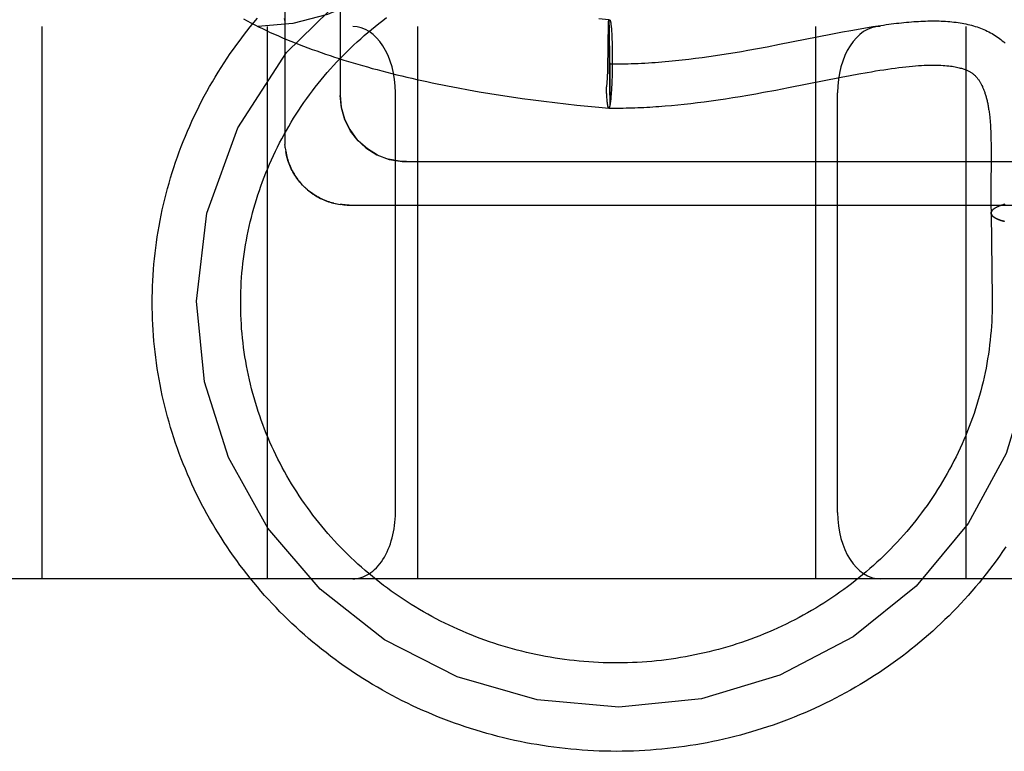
# Model space of a CAD drawing. Header units: inches. Extents: x 0 to 204, y 0 to 132.
# Tile 63 of 112: x 119.952 to 120.175, y 47.92 to 48.086. Entities that reach past the tile are written whole.
import ezdxf

# ---------------------------------------------------------------- set-up
doc = ezdxf.new("R2010")
doc.units = ezdxf.units.IN
doc.header["$LTSCALE"] = 11.243375
doc.header["$MEASUREMENT"] = 0
doc.linetypes.add('HIDDEN', pattern=[0.2, 0.1, -0.1])
doc.layers.add('DEFAULT_2', color=8, linetype='HIDDEN')

msp = doc.modelspace()

# ---------------------------------------------------------------- linework, layer by layer
at = {"layer": 'DEFAULT_2', "color": 8, "linetype": 'HIDDEN'}
for p, q in [((120.01192, 48.24794), (120.01192, 48.0586)), ((120.02442, 48.24183), (120.02442, 48.06892)), ((120.08518, 48.08604), (120.08291, 48.08625)), ((120.08515, 48.08555), (120.08518, 48.08604)), ((120.08515, 48.08555), (120.0854, 48.06654)), ((120.0852, 48.08584), (120.0852, 48.08575)), ((120.0852, 48.08575), (120.08521, 48.08564)), ((120.08521, 48.08564), (120.08522, 48.08545)), ((120.08522, 48.08545), (120.08523, 48.08513)), ((118.24192, 48.08452), (120.44692, 48.08452)), ((119.95692, 48.08452), (119.95692, 47.95952)), ((120.00792, 48.08452), (120.00792, 47.95952)), ((120.04192, 48.08452), (120.04192, 47.95952)), ((120.08508, 48.08182), (120.08511, 48.08365)), ((120.08511, 48.08365), (120.08513, 48.08428)), ((120.08523, 48.08513), (120.08524, 48.08465)), ((120.08524, 48.08465), (120.08526, 48.0837)), ((120.08526, 48.0837), (120.0853, 48.08188)), ((120.08574, 48.08433), (120.08576, 48.08409)), ((120.08576, 48.08409), (120.08578, 48.08384)), ((120.08578, 48.08384), (120.0858, 48.08358)), ((120.0858, 48.08358), (120.08582, 48.0833)), ((120.08582, 48.0833), (120.08584, 48.08301)), ((120.13192, 48.08452), (120.13192, 47.95952)), ((120.13541, 48.08276), (120.13802, 48.08326)), ((120.13802, 48.08326), (120.13994, 48.08361)), ((120.13994, 48.08361), (120.14121, 48.08384)), ((120.14121, 48.08384), (120.14246, 48.08406)), ((120.14246, 48.08406), (120.1437, 48.08427)), ((120.1437, 48.08427), (120.14492, 48.08447)), ((120.14492, 48.08447), (120.14613, 48.08466)), ((120.16592, 48.08452), (120.16592, 47.95952)), ((120.0853, 48.08188), (120.08535, 48.07852)), ((120.08584, 48.08301), (120.08585, 48.0827)), ((120.08585, 48.0827), (120.08587, 48.08239)), ((120.08587, 48.08239), (120.08588, 48.08207)), ((120.08588, 48.08207), (120.0859, 48.08156)), ((120.0859, 48.08156), (120.08592, 48.08103)), ((120.08592, 48.08103), (120.08594, 48.08049)), ((120.12382, 48.08047), (120.13541, 48.08276)), ((120.08503, 48.07867), (120.08505, 48.07945)), ((120.08594, 48.08049), (120.08595, 48.07992)), ((120.08595, 48.07992), (120.08596, 48.07935)), ((120.08596, 48.07935), (120.08597, 48.07876)), ((120.08597, 48.07876), (120.08597, 48.07815)), ((120.11374, 48.07863), (120.1152, 48.07888)), ((120.1152, 48.07888), (120.11666, 48.07914)), ((120.11666, 48.07914), (120.11883, 48.07953)), ((120.11883, 48.07953), (120.12098, 48.07993)), ((120.12098, 48.07993), (120.12382, 48.08047)), ((120.08499, 48.07623), (120.08503, 48.07867)), ((120.08535, 48.07852), (120.08539, 48.0741)), ((120.08597, 48.07815), (120.08597, 48.07754)), ((120.08597, 48.07754), (120.08597, 48.07672)), ((120.08597, 48.07672), (120.08597, 48.07589)), ((120.1033, 48.07712), (120.10481, 48.07731)), ((120.10481, 48.07731), (120.10631, 48.0775)), ((120.10631, 48.0775), (120.10781, 48.07771)), ((120.10781, 48.07771), (120.1093, 48.07793)), ((120.1093, 48.07793), (120.11079, 48.07816)), ((120.11079, 48.07816), (120.11227, 48.07839)), ((120.11227, 48.07839), (120.11374, 48.07863)), ((120.08493, 48.07398), (120.08495, 48.07459)), ((120.08495, 48.07459), (120.08497, 48.0752)), ((120.08497, 48.0752), (120.08499, 48.07623)), ((120.08595, 48.07507), (120.08594, 48.07425)), ((120.08597, 48.07589), (120.08595, 48.07507)), ((120.08489, 48.07294), (120.08491, 48.07339)), ((120.08539, 48.0741), (120.08541, 48.07059)), ((120.08589, 48.07246), (120.08587, 48.07189)), ((120.08591, 48.07304), (120.08589, 48.07246)), ((120.08592, 48.07364), (120.08591, 48.07304)), ((120.08594, 48.07425), (120.08592, 48.07364)), ((120.12584, 48.07068), (120.13775, 48.07303)), ((120.13775, 48.07303), (120.13975, 48.07341)), ((120.13975, 48.07341), (120.14172, 48.07377)), ((120.05109, 48.0706), (120.05347, 48.07016)), ((120.05347, 48.07016), (120.05587, 48.06974)), ((120.08467, 48.07008), (120.08465, 48.07058)), ((120.08466, 48.07041), (120.08465, 48.07058)), ((120.08468, 48.06976), (120.08467, 48.07008)), ((120.08541, 48.07059), (120.08542, 48.06865)), ((120.08577, 48.06994), (120.08575, 48.06962)), ((120.08579, 48.07028), (120.08577, 48.06994)), ((120.08582, 48.07079), (120.08579, 48.07028)), ((120.08584, 48.07133), (120.08582, 48.07079)), ((120.08587, 48.07189), (120.08584, 48.07133)), ((120.12021, 48.06961), (120.12298, 48.07013)), ((120.12298, 48.07013), (120.12584, 48.07068)), ((120.03692, 47.97452), (120.03692, 48.06952)), ((120.05587, 48.06974), (120.05828, 48.06933)), ((120.05828, 48.06933), (120.06071, 48.06895)), ((120.06071, 48.06895), (120.06314, 48.06858)), ((120.06314, 48.06858), (120.06559, 48.06823)), ((120.06559, 48.06823), (120.06805, 48.0679)), ((120.06805, 48.0679), (120.07052, 48.06758)), ((120.0847, 48.06945), (120.08468, 48.06976)), ((120.08472, 48.06916), (120.0847, 48.06945)), ((120.08473, 48.06887), (120.08472, 48.06916)), ((120.08475, 48.06859), (120.08473, 48.06887)), ((120.08477, 48.06833), (120.08475, 48.06859)), ((120.08479, 48.06808), (120.08477, 48.06833)), ((120.08481, 48.06782), (120.08479, 48.06808)), ((120.08482, 48.06772), (120.0848, 48.06796)), ((120.08542, 48.06865), (120.08541, 48.06762)), ((120.08541, 48.06762), (120.08541, 48.0671)), ((120.08566, 48.06845), (120.08563, 48.06818)), ((120.08568, 48.06872), (120.08566, 48.06845)), ((120.0857, 48.06901), (120.08568, 48.06872)), ((120.08572, 48.06931), (120.0857, 48.06901)), ((120.08575, 48.06962), (120.08572, 48.06931)), ((120.10677, 48.06748), (120.10834, 48.06769)), ((120.10834, 48.06769), (120.10994, 48.06791)), ((120.10994, 48.06791), (120.11157, 48.06816)), ((120.11157, 48.06816), (120.11324, 48.06842)), ((120.11324, 48.06842), (120.11493, 48.06869)), ((120.11493, 48.06869), (120.11666, 48.06898)), ((120.11666, 48.06898), (120.11842, 48.06929)), ((120.11842, 48.06929), (120.12021, 48.06961)), ((120.13692, 47.97452), (120.13692, 48.06952)), ((120.07052, 48.06758), (120.07299, 48.06728)), ((120.07299, 48.06728), (120.07547, 48.067)), ((120.07547, 48.067), (120.07795, 48.06673)), ((120.07795, 48.06673), (120.08044, 48.06649)), ((120.08044, 48.06649), (120.08293, 48.06626)), ((120.08293, 48.06626), (120.08518, 48.06606)), ((120.08485, 48.06738), (120.08484, 48.06749)), ((120.08486, 48.06728), (120.08485, 48.0674)), ((120.08488, 48.06719), (120.08487, 48.0673)), ((120.08489, 48.06709), (120.08488, 48.06721)), ((120.0849, 48.067), (120.08489, 48.06711)), ((120.08491, 48.06692), (120.0849, 48.06703)), ((120.08494, 48.06678), (120.08492, 48.06686)), ((120.08495, 48.06669), (120.08494, 48.06678)), ((120.08496, 48.06662), (120.08495, 48.06671)), ((120.08497, 48.06655), (120.08496, 48.06664)), ((120.08499, 48.06649), (120.08497, 48.06657)), ((120.085, 48.06643), (120.08499, 48.06651)), ((120.08501, 48.06637), (120.085, 48.06645)), ((120.08503, 48.06632), (120.08501, 48.0664)), ((120.08504, 48.06628), (120.08503, 48.06635)), ((120.08541, 48.06675), (120.0854, 48.06654)), ((120.08541, 48.0671), (120.08541, 48.06675)), ((120.09934, 48.06665), (120.10078, 48.06679)), ((120.10078, 48.06679), (120.10224, 48.06694)), ((120.10224, 48.06694), (120.10373, 48.0671)), ((120.10373, 48.0671), (120.10524, 48.06728)), ((120.10524, 48.06728), (120.10677, 48.06748)), ((120.17162, 48.05971), (120.17164, 48.05886)), ((120.17164, 48.05886), (120.17166, 48.05798)), ((120.012, 48.05704), (120.01206, 48.0566)), ((120.01205, 48.05665), (120.01212, 48.0562)), ((120.17166, 48.05798), (120.17167, 48.05706)), ((120.17167, 48.05706), (120.17167, 48.05611)), ((120.17167, 48.05464), (120.17165, 48.052)), ((120.17167, 48.05611), (120.17167, 48.05464)), ((120.03942, 48.05392), (120.25942, 48.05392)), ((120.01616, 48.04835), (120.01585, 48.04867)), ((120.01645, 48.04808), (120.01613, 48.04839)), ((120.01673, 48.04781), (120.01641, 48.04811)), ((120.01703, 48.04755), (120.01669, 48.04785)), ((120.17162, 48.0491), (120.17161, 48.0472)), ((120.17161, 48.0472), (120.17161, 48.04584)), ((120.17161, 48.04584), (120.17162, 48.0444)), ((120.02331, 48.04444), (120.02371, 48.04436)), ((120.02485, 48.04419), (120.02442, 48.04424)), ((120.1734, 48.04382), (120.17268, 48.04348)), ((120.17354, 48.04387), (120.1734, 48.04382)), ((120.17367, 48.04392), (120.17352, 48.04386)), ((120.17379, 48.04397), (120.17364, 48.04391)), ((120.17393, 48.04401), (120.17377, 48.04396)), ((120.17406, 48.04406), (120.1739, 48.044)), ((120.1742, 48.0441), (120.17403, 48.04405)), ((120.17434, 48.04414), (120.17417, 48.04409)), ((120.17459, 48.04422), (120.17445, 48.04417)), ((120.17478, 48.04427), (120.17459, 48.04422)), ((120.17167, 48.04228), (120.17191, 48.02301)), ((120.17191, 48.02301), (120.17192, 48.02202)), ((120.55692, 47.95952), (118.24192, 47.95952))]:
    msp.add_line(p, q, dxfattribs=at)
for points in [[(120.07646, 48.20952), (120.07606, 48.19543), (120.07487, 48.1814), (120.07287, 48.16763), (120.07003, 48.15423), (120.06621, 48.14109), (120.06153, 48.12897), (120.05614, 48.11828), (120.05011, 48.10908), (120.04361, 48.10147), (120.03663, 48.0953), (120.02926, 48.09055), (120.02158, 48.08718), (120.0137, 48.08518), (120.00581, 48.08452)], [(119.99192, 48.02234), (119.99428, 48.0423), (120.00124, 48.06157), (120.01226, 48.07862), (120.02713, 48.09315), (120.04498, 48.10415), (120.06458, 48.11098), (120.08576, 48.11354)], [(119.98192, 48.02202), (119.98193, 48.02327), (119.98195, 48.02451), (119.98199, 48.02575), (119.98204, 48.02699), (119.98212, 48.02824), (119.9822, 48.02948), (119.9823, 48.03072), (119.98242, 48.03195), (119.98256, 48.03319), (119.9827, 48.03443), (119.98287, 48.03566), (119.98305, 48.03689), (119.98325, 48.03812), (119.98346, 48.03935), (119.98369, 48.04057), (119.98393, 48.04179), (119.98419, 48.04301), (119.98446, 48.04423), (119.98475, 48.04544), (119.98505, 48.04665), (119.98537, 48.04785), (119.98571, 48.04905), (119.98606, 48.05025), (119.98642, 48.05144), (119.9868, 48.05263), (119.9872, 48.05381), (119.98761, 48.05499), (119.98803, 48.05617), (119.98847, 48.05734), (119.98893, 48.0585), (119.9894, 48.05966), (119.98988, 48.06081), (119.99038, 48.06196), (119.9909, 48.0631), (119.99142, 48.06423), (119.99197, 48.06536), (119.99252, 48.06649), (119.99309, 48.0676), (119.99368, 48.06871), (119.99428, 48.06981), (119.99489, 48.07091), (119.99552, 48.07199), (119.99616, 48.07307), (119.99681, 48.07415), (119.99748, 48.07521), (119.99816, 48.07627), (119.99886, 48.07732), (119.99956, 48.07836), (120.00028, 48.07939), (120.00102, 48.08041), (120.00177, 48.08143), (120.00253, 48.08243), (120.0033, 48.08343), (120.00408, 48.08442), (120.00488, 48.08539), (120.00569, 48.08636)], [(120.00192, 48.02202), (120.00192, 48.02244), (120.00193, 48.0235), (120.00196, 48.02456), (120.002, 48.02561), (120.00206, 48.02667), (120.00213, 48.02773), (120.00221, 48.02878), (120.00231, 48.02984), (120.00242, 48.03089), (120.00255, 48.03194), (120.00269, 48.03299), (120.00285, 48.03404), (120.00302, 48.03509), (120.0032, 48.03613), (120.0034, 48.03717), (120.00361, 48.03821), (120.00384, 48.03924), (120.00408, 48.04028), (120.00433, 48.04131), (120.0046, 48.04233), (120.00488, 48.04336), (120.00518, 48.04438), (120.00549, 48.04539), (120.00581, 48.0464), (120.00615, 48.04741), (120.0065, 48.04841), (120.00686, 48.04941), (120.00724, 48.05041), (120.00763, 48.05139), (120.00803, 48.05238), (120.00845, 48.05336), (120.00888, 48.05433), (120.00932, 48.0553), (120.00978, 48.05626), (120.01025, 48.05722), (120.01073, 48.05817), (120.01123, 48.05911), (120.01173, 48.06005), (120.01225, 48.06098), (120.01279, 48.06191), (120.01333, 48.06283), (120.01389, 48.06374), (120.01446, 48.06464), (120.01504, 48.06554), (120.01563, 48.06643), (120.01624, 48.06731), (120.01686, 48.06818), (120.01749, 48.06905), (120.01813, 48.06991), (120.01878, 48.07076), (120.01945, 48.0716), (120.02012, 48.07244), (120.02081, 48.07326), (120.0215, 48.07408), (120.02221, 48.07489), (120.02293, 48.07569), (120.02366, 48.07648), (120.0244, 48.07726), (120.02515, 48.07803), (120.02591, 48.07879), (120.02668, 48.07954), (120.02746, 48.08028), (120.02825, 48.08102), (120.02906, 48.08174), (120.02987, 48.08245), (120.03069, 48.08316), (120.03151, 48.08385), (120.03235, 48.08453), (120.0332, 48.0852), (120.03406, 48.08586), (120.03492, 48.08651)], [(120.00255, 48.08622), (120.00338, 48.08576), (120.00423, 48.08532), (120.00509, 48.08488), (120.00595, 48.08445), (120.00683, 48.08402), (120.00772, 48.0836), (120.00862, 48.08318), (120.00953, 48.08277), (120.01044, 48.08236), (120.01137, 48.08196), (120.01231, 48.08157), (120.01325, 48.08118), (120.01421, 48.0808), (120.01517, 48.08042), (120.01614, 48.08005), (120.01712, 48.07968), (120.01811, 48.07931), (120.01911, 48.07896), (120.02011, 48.0786), (120.02112, 48.07825), (120.02215, 48.07791), (120.02317, 48.07757), (120.02421, 48.07724), (120.02525, 48.07691), (120.02631, 48.07659), (120.02737, 48.07627), (120.02843, 48.07595), (120.02951, 48.07564), (120.03059, 48.07534), (120.03167, 48.07503), (120.03277, 48.07474), (120.03387, 48.07445), (120.03498, 48.07416), (120.03609, 48.07387), (120.03721, 48.0736), (120.03834, 48.07332), (120.03947, 48.07305), (120.04061, 48.07279), (120.04175, 48.07253), (120.0429, 48.07227), (120.04406, 48.07202), (120.04522, 48.07177), (120.04638, 48.07153), (120.04755, 48.07129), (120.04873, 48.07105), (120.05109, 48.0706)], [(120.01178, 48.08634), (120.01183, 48.08597), (120.01187, 48.0856), (120.0119, 48.08523), (120.01192, 48.08485), (120.01192, 48.0846)], [(120.08513, 48.08428), (120.08515, 48.08534), (120.08515, 48.08555)], [(120.08515, 48.08555), (120.08517, 48.08562), (120.08518, 48.08567), (120.0852, 48.08573), (120.08521, 48.08578), (120.08522, 48.08582), (120.08524, 48.08586), (120.08525, 48.0859), (120.08527, 48.08593), (120.08528, 48.08596), (120.0853, 48.08599), (120.08531, 48.08601), (120.08532, 48.08602), (120.08534, 48.08603), (120.08535, 48.08604), (120.08537, 48.08604), (120.08537, 48.08604)], [(120.08518, 48.08604), (120.08518, 48.08604), (120.08518, 48.08604), (120.08518, 48.08603), (120.08519, 48.08601), (120.08519, 48.08599), (120.08519, 48.08597), (120.08519, 48.08595), (120.08519, 48.08591), (120.0852, 48.08588), (120.0852, 48.08584)], [(120.08537, 48.08604), (120.08538, 48.08604), (120.0854, 48.08604), (120.08541, 48.08603), (120.08542, 48.08601), (120.08544, 48.086), (120.08545, 48.08597), (120.08547, 48.08595), (120.08548, 48.08592), (120.08549, 48.08588), (120.08551, 48.08584), (120.08552, 48.0858), (120.08553, 48.08575), (120.08555, 48.0857), (120.08556, 48.08564), (120.08557, 48.08558), (120.08559, 48.08552), (120.0856, 48.08545), (120.08561, 48.08538), (120.08562, 48.0853), (120.08564, 48.08522), (120.08565, 48.08514), (120.08566, 48.08505), (120.08567, 48.08496), (120.08568, 48.08486), (120.0857, 48.08476), (120.08571, 48.08466), (120.08572, 48.08456), (120.08573, 48.08444), (120.08574, 48.08433)], [(120.14613, 48.08466), (120.14733, 48.08483), (120.14792, 48.08492), (120.14851, 48.085), (120.14909, 48.08508), (120.14967, 48.08515), (120.15025, 48.08522), (120.15082, 48.08528), (120.15139, 48.08535), (120.15195, 48.0854), (120.15251, 48.08546), (120.15307, 48.08551), (120.15362, 48.08556), (120.15417, 48.0856), (120.15471, 48.08564), (120.15525, 48.08567), (120.15579, 48.0857), (120.15632, 48.08572), (120.15684, 48.08574), (120.15737, 48.08576), (120.15788, 48.08576), (120.1584, 48.08577), (120.15891, 48.08577), (120.15941, 48.08576), (120.15991, 48.08575), (120.1604, 48.08574), (120.16089, 48.08571), (120.16138, 48.08569), (120.16186, 48.08565), (120.16234, 48.08561), (120.16281, 48.08557), (120.16327, 48.08552), (120.16374, 48.08546), (120.16419, 48.0854), (120.16464, 48.08533), (120.16509, 48.08525), (120.16553, 48.08517), (120.16597, 48.08508), (120.1664, 48.08499), (120.16682, 48.08488), (120.16724, 48.08478), (120.16766, 48.08466), (120.16807, 48.08454), (120.16848, 48.08441), (120.16887, 48.08427), (120.16927, 48.08412), (120.16966, 48.08397), (120.17004, 48.08381), (120.17042, 48.08364), (120.17079, 48.08347), (120.17116, 48.08329), (120.17152, 48.0831), (120.17187, 48.0829), (120.17222, 48.08269), (120.17257, 48.08247), (120.17291, 48.08225), (120.17324, 48.08202), (120.17356, 48.08178), (120.17389, 48.08153), (120.1742, 48.08127), (120.17451, 48.08101), (120.17481, 48.08073)], [(120.0119, 48.08522), (120.01192, 48.08485), (120.01192, 48.0846)], [(120.08505, 48.07945), (120.08506, 48.0804), (120.08507, 48.08113)], [(120.08507, 48.08113), (120.08508, 48.08148), (120.08508, 48.08165), (120.08508, 48.08182)], [(120.08528, 48.07604), (120.08599, 48.07604), (120.08671, 48.07604), (120.08742, 48.07604), (120.08814, 48.07605), (120.08885, 48.07607), (120.08956, 48.07608), (120.09028, 48.0761), (120.09105, 48.07613), (120.09182, 48.07616), (120.09259, 48.0762), (120.09337, 48.07624), (120.09414, 48.07628), (120.0949, 48.07633), (120.09567, 48.07639), (120.09644, 48.07644), (120.09721, 48.0765), (120.09797, 48.07657), (120.09874, 48.07664), (120.0995, 48.07671), (120.10026, 48.07678), (120.10102, 48.07686), (120.10178, 48.07695), (120.1033, 48.07712)], [(120.14172, 48.07377), (120.14366, 48.07412), (120.14461, 48.07428), (120.14555, 48.07444), (120.14647, 48.07459), (120.14738, 48.07473), (120.14827, 48.07487), (120.14914, 48.07499), (120.14999, 48.07511), (120.15082, 48.07521), (120.15163, 48.07531), (120.15241, 48.0754), (120.15316, 48.07548), (120.15389, 48.07554), (120.15459, 48.0756), (120.15527, 48.07565), (120.15592, 48.07569), (120.15655, 48.07572), (120.15715, 48.07575), (120.15773, 48.07576), (120.15829, 48.07577), (120.15883, 48.07577), (120.15935, 48.07576), (120.15985, 48.07575), (120.16033, 48.07573), (120.16079, 48.0757), (120.16123, 48.07567), (120.16166, 48.07563), (120.16207, 48.07559), (120.16246, 48.07554), (120.16284, 48.07549), (120.16319, 48.07543), (120.16353, 48.07537), (120.16385, 48.07531), (120.16415, 48.07524), (120.16443, 48.07518), (120.16469, 48.07511), (120.16494, 48.07504), (120.16517, 48.07497), (120.16538, 48.0749), (120.16559, 48.07482), (120.16578, 48.07475), (120.16596, 48.07468), (120.16614, 48.07461), (120.1663, 48.07453), (120.16646, 48.07446), (120.16661, 48.07438), (120.16675, 48.07431), (120.16689, 48.07423), (120.16702, 48.07415), (120.16715, 48.07407), (120.16727, 48.07399), (120.16739, 48.07391), (120.1675, 48.07383), (120.16761, 48.07374), (120.16772, 48.07366), (120.16782, 48.07357), (120.16793, 48.07348), (120.16803, 48.07338), (120.16813, 48.07329), (120.16822, 48.07319), (120.16832, 48.07309), (120.16841, 48.07298), (120.1685, 48.07287), (120.16859, 48.07276), (120.16868, 48.07265), (120.16877, 48.07253), (120.16886, 48.07241), (120.16895, 48.07228), (120.16903, 48.07215), (120.16912, 48.07201), (120.1692, 48.07187), (120.16928, 48.07173), (120.16937, 48.07158), (120.16945, 48.07143), (120.16952, 48.07128), (120.1696, 48.07112), (120.16968, 48.07096), (120.16975, 48.0708), (120.16982, 48.07064), (120.16989, 48.07047), (120.16996, 48.0703), (120.17003, 48.07013), (120.17009, 48.06995), (120.17016, 48.06977), (120.17022, 48.06959), (120.17028, 48.0694), (120.17034, 48.06921), (120.1704, 48.06901), (120.17046, 48.06882), (120.17052, 48.06861), (120.17058, 48.06841), (120.17063, 48.0682), (120.17068, 48.06798), (120.17074, 48.06776), (120.17079, 48.06753), (120.17084, 48.06731), (120.17089, 48.06707), (120.17094, 48.06683), (120.17098, 48.06659), (120.17103, 48.06634), (120.17107, 48.06609), (120.17111, 48.06583), (120.17115, 48.06557), (120.17119, 48.0653), (120.17123, 48.06502), (120.17127, 48.06474), (120.1713, 48.06445), (120.17134, 48.06416), (120.17137, 48.06387), (120.1714, 48.06358), (120.17142, 48.06329), (120.17145, 48.063), (120.17147, 48.06269), (120.1715, 48.06237), (120.17152, 48.06203), (120.17154, 48.06167), (120.17156, 48.0613), (120.17158, 48.06091), (120.17159, 48.06052), (120.17161, 48.06012), (120.17162, 48.05971)], [(120.08465, 48.07058), (120.08467, 48.0707), (120.08469, 48.07082), (120.08472, 48.07094), (120.08473, 48.07107), (120.08475, 48.0712), (120.08477, 48.07134), (120.08479, 48.07149), (120.0848, 48.07164), (120.08482, 48.07179), (120.08483, 48.07195), (120.08484, 48.07211), (120.08485, 48.07227), (120.08486, 48.07243), (120.08487, 48.0726), (120.08489, 48.07294)], [(120.08491, 48.07339), (120.08492, 48.07358), (120.08493, 48.07398)], [(120.02442, 48.06892), (120.02466, 48.06626), (120.02538, 48.06363), (120.02657, 48.06118), (120.0282, 48.05896), (120.03026, 48.05703), (120.03271, 48.0555), (120.03548, 48.05444), (120.03846, 48.05395), (120.03942, 48.05392)], [(120.03287, 48.05542), (120.03057, 48.05681), (120.02851, 48.05862), (120.02678, 48.06083), (120.02549, 48.06336), (120.02469, 48.0661), (120.02442, 48.06892)], [(120.08484, 48.06751), (120.08483, 48.06761), (120.08482, 48.06772)], [(120.08563, 48.06818), (120.08561, 48.06793), (120.08559, 48.06782), (120.08558, 48.0677), (120.08557, 48.06759), (120.08555, 48.06748), (120.08554, 48.06737), (120.08553, 48.06727), (120.08551, 48.06718), (120.0855, 48.06708), (120.08549, 48.06699), (120.08547, 48.06691), (120.08546, 48.06682), (120.08544, 48.06675), (120.08543, 48.06667), (120.08542, 48.0666), (120.0854, 48.06654)], [(120.08494, 48.06676), (120.08492, 48.06684), (120.08491, 48.06694)], [(120.08518, 48.06605), (120.08518, 48.06605), (120.08516, 48.06605), (120.08515, 48.06606), (120.08513, 48.06607), (120.08512, 48.06609), (120.08511, 48.06611), (120.08509, 48.06614), (120.08508, 48.06617), (120.08507, 48.0662), (120.08505, 48.06624), (120.08504, 48.06628)], [(120.08518, 48.06606), (120.08518, 48.06606), (120.08516, 48.06607), (120.08515, 48.06608), (120.08514, 48.06609), (120.08512, 48.06611), (120.08511, 48.06613), (120.08509, 48.06616), (120.08508, 48.06619)], [(120.08518, 48.06605), (120.0858, 48.06604), (120.08645, 48.06604), (120.08711, 48.06604), (120.08776, 48.06605), (120.08842, 48.06606), (120.08908, 48.06607), (120.08974, 48.06608), (120.0904, 48.0661), (120.09107, 48.06612), (120.09174, 48.06615), (120.09241, 48.06618), (120.09309, 48.06621), (120.09376, 48.06625), (120.09445, 48.06628), (120.09513, 48.06633), (120.09582, 48.06637), (120.09652, 48.06642), (120.09722, 48.06647), (120.09792, 48.06653), (120.09934, 48.06665)], [(120.0854, 48.06654), (120.08539, 48.06647), (120.08537, 48.06642), (120.08536, 48.06636), (120.08535, 48.06631), (120.08533, 48.06627), (120.08532, 48.06623), (120.0853, 48.06619), (120.08529, 48.06616), (120.08528, 48.06613), (120.08526, 48.06611), (120.08525, 48.06609), (120.08523, 48.06607), (120.08522, 48.06606), (120.0852, 48.06605), (120.08519, 48.06605), (120.08518, 48.06605)], [(120.0854, 48.06654), (120.08539, 48.06648), (120.08537, 48.06642), (120.08536, 48.06637), (120.08535, 48.06632), (120.08533, 48.06628), (120.08532, 48.06624), (120.0853, 48.0662), (120.08529, 48.06617), (120.08528, 48.06614), (120.08526, 48.06612), (120.08525, 48.0661), (120.08523, 48.06608), (120.08522, 48.06607), (120.08521, 48.06606), (120.08519, 48.06606)], [(120.01192, 48.0586), (120.01192, 48.05821), (120.01194, 48.05782)], [(120.01201, 48.05701), (120.01197, 48.05742), (120.01194, 48.05783)], [(120.01211, 48.05626), (120.01218, 48.05588), (120.01226, 48.05549), (120.01235, 48.05511), (120.01245, 48.05473), (120.01256, 48.05435), (120.01268, 48.05398), (120.01281, 48.05361), (120.01295, 48.05324), (120.0131, 48.05288), (120.01326, 48.05252), (120.01343, 48.05217), (120.0136, 48.05182), (120.01379, 48.05147), (120.01399, 48.05113), (120.0142, 48.0508), (120.01441, 48.05047), (120.01464, 48.05015), (120.01487, 48.04983), (120.01512, 48.04952), (120.01537, 48.04922), (120.01562, 48.04892)], [(120.01589, 48.04863), (120.01558, 48.04897), (120.01532, 48.04927), (120.01507, 48.04958), (120.01483, 48.04988), (120.0146, 48.0502), (120.01437, 48.05054), (120.01414, 48.05089), (120.01393, 48.05123), (120.01373, 48.05158), (120.01355, 48.05193), (120.01337, 48.05229), (120.01319, 48.05266), (120.01302, 48.05305), (120.01288, 48.05342), (120.01274, 48.0538), (120.01261, 48.05419), (120.01248, 48.05459), (120.01238, 48.05499), (120.01228, 48.05538), (120.01219, 48.05579), (120.01212, 48.0562)], [(120.03942, 48.05392), (120.03786, 48.054), (120.03532, 48.05449)], [(120.17165, 48.052), (120.17164, 48.05087), (120.17162, 48.0491)], [(120.02298, 48.04452), (120.02262, 48.04461), (120.02227, 48.04471), (120.02192, 48.04482), (120.02157, 48.04494), (120.02122, 48.04507), (120.02087, 48.04521), (120.02052, 48.04536), (120.02018, 48.04551), (120.01984, 48.04568), (120.01951, 48.04586), (120.01918, 48.04604), (120.01886, 48.04623), (120.01853, 48.04644), (120.01821, 48.04665), (120.0179, 48.04687), (120.01759, 48.04711), (120.01728, 48.04735), (120.01698, 48.04759)], [(120.01703, 48.04755), (120.01734, 48.0473), (120.01764, 48.04706), (120.01796, 48.04683), (120.01828, 48.0466), (120.01861, 48.04639), (120.01895, 48.04618), (120.01929, 48.04598), (120.01963, 48.04579), (120.01998, 48.04561), (120.02033, 48.04544), (120.02069, 48.04528), (120.02105, 48.04513), (120.02142, 48.04499), (120.02179, 48.04486), (120.02217, 48.04474), (120.02254, 48.04463), (120.02292, 48.04453), (120.02335, 48.04443)], [(120.02369, 48.04436), (120.02408, 48.04429), (120.02446, 48.04424)], [(120.02642, 48.0441), (120.02624, 48.04411), (120.02588, 48.04411), (120.02552, 48.04413), (120.02515, 48.04416), (120.02478, 48.0442)], [(120.02485, 48.04419), (120.02524, 48.04415), (120.02564, 48.04413), (120.02603, 48.04411), (120.02642, 48.0441)], [(120.02642, 48.0441), (120.25078, 48.0441)], [(120.17162, 48.0444), (120.17163, 48.04364), (120.17165, 48.04286), (120.17166, 48.04227)], [(120.17166, 48.04227), (120.17166, 48.0423), (120.17166, 48.04235), (120.17167, 48.04241), (120.17168, 48.04246), (120.1717, 48.04252), (120.17172, 48.04257), (120.17174, 48.04263), (120.17177, 48.04268), (120.1718, 48.04274), (120.17184, 48.04279), (120.17188, 48.04285), (120.17192, 48.0429), (120.17197, 48.04295), (120.17203, 48.04301), (120.17208, 48.04306), (120.17214, 48.04311)], [(120.17268, 48.04348), (120.17259, 48.04343), (120.17251, 48.04338), (120.17243, 48.04332), (120.17235, 48.04327), (120.17228, 48.04322), (120.17221, 48.04317), (120.17214, 48.04311), (120.17208, 48.04306), (120.17203, 48.04301), (120.17197, 48.04295), (120.17192, 48.0429), (120.17188, 48.04284), (120.17184, 48.04279), (120.1718, 48.04273), (120.17177, 48.04268), (120.17174, 48.04262), (120.17172, 48.04257), (120.1717, 48.04251), (120.17169, 48.04246), (120.17168, 48.0424), (120.17167, 48.04235), (120.17167, 48.04229)], [(120.17298, 48.04363), (120.17287, 48.04358), (120.17278, 48.04353), (120.17268, 48.04348)], [(120.17342, 48.04383), (120.17331, 48.04378), (120.17319, 48.04373), (120.17308, 48.04368)], [(120.17463, 48.04423), (120.17448, 48.04419), (120.17431, 48.04413)], [(120.17474, 48.04039), (120.17452, 48.04044), (120.17438, 48.04048), (120.17424, 48.04052), (120.17411, 48.04056), (120.17397, 48.0406), (120.17384, 48.04064), (120.17372, 48.04068), (120.17359, 48.04072), (120.17347, 48.04077), (120.17336, 48.04081), (120.17324, 48.04086), (120.17314, 48.0409), (120.17303, 48.04095), (120.17293, 48.04099), (120.17283, 48.04104), (120.17274, 48.04109), (120.17264, 48.04114), (120.17256, 48.04119), (120.17247, 48.04124), (120.17239, 48.04128), (120.17232, 48.04134), (120.17225, 48.04139), (120.17218, 48.04144), (120.17212, 48.04149), (120.17206, 48.04154), (120.172, 48.04159), (120.17195, 48.04165), (120.1719, 48.0417), (120.17186, 48.04175), (120.17182, 48.04181), (120.17179, 48.04186), (120.17176, 48.04191), (120.17173, 48.04197), (120.17171, 48.04202), (120.17169, 48.04208), (120.17168, 48.04213), (120.17167, 48.04219), (120.17166, 48.04224)], [(120.17167, 48.04228), (120.17167, 48.04223), (120.17168, 48.04218), (120.17169, 48.04212), (120.1717, 48.04207), (120.17172, 48.04201), (120.17174, 48.04196), (120.17177, 48.04191), (120.1718, 48.04185), (120.17184, 48.0418), (120.17188, 48.04174), (120.17192, 48.04169), (120.17197, 48.04164), (120.17203, 48.04158), (120.17208, 48.04153), (120.17214, 48.04148), (120.17221, 48.04143), (120.17228, 48.04138), (120.17235, 48.04133), (120.17243, 48.04127), (120.17251, 48.04122), (120.17259, 48.04118), (120.17268, 48.04113), (120.17278, 48.04108), (120.17287, 48.04103), (120.17297, 48.04098), (120.17308, 48.04094), (120.17318, 48.04089), (120.17329, 48.04084), (120.17341, 48.0408), (120.17353, 48.04076), (120.17365, 48.04071), (120.17377, 48.04067), (120.1739, 48.04063), (120.17403, 48.04059), (120.17417, 48.04055), (120.17431, 48.04051), (120.17445, 48.04047), (120.17459, 48.04043)], [(120.18191, 48.02314), (120.18033, 48.00534), (120.17506, 47.98788), (120.1665, 47.97204), (120.15468, 47.95787), (120.14045, 47.94641), (120.12389, 47.93771), (120.10618, 47.9324), (120.08742, 47.9305), (120.06895, 47.93215), (120.05087, 47.93734), (120.03448, 47.9457), (120.01986, 47.95719), (120.00807, 47.97097), (119.99915, 47.987), (119.99376, 48.00409), (119.99192, 48.02234)], [(120.00651, 47.95673), (120.00569, 47.95769), (120.00488, 47.95866), (120.00408, 47.95964), (120.00329, 47.96062), (120.00252, 47.96162), (120.00176, 47.96262), (120.00101, 47.96364), (120.00028, 47.96466), (119.99956, 47.96569), (119.99885, 47.96673), (119.99816, 47.96778), (119.99748, 47.96884), (119.99681, 47.9699), (119.99615, 47.97098), (119.99551, 47.97206), (119.99489, 47.97314), (119.99427, 47.97424), (119.99368, 47.97534), (119.99309, 47.97645), (119.99252, 47.97756), (119.99196, 47.97868), (119.99142, 47.97981), (119.99089, 47.98095), (119.99038, 47.98209), (119.98988, 47.98324), (119.9894, 47.98439), (119.98893, 47.98555), (119.98847, 47.98671), (119.98803, 47.98788), (119.98761, 47.98905), (119.9872, 47.99023), (119.9868, 47.99142), (119.98642, 47.9926), (119.98606, 47.9938), (119.98571, 47.99499), (119.98537, 47.99619), (119.98505, 47.9974), (119.98475, 47.99861), (119.98446, 47.99982), (119.98419, 48.00103), (119.98393, 48.00225), (119.98369, 48.00347), (119.98346, 48.0047), (119.98325, 48.00593), (119.98305, 48.00715), (119.98287, 48.00839), (119.9827, 48.00962), (119.98256, 48.01085), (119.98242, 48.01209), (119.9823, 48.01333), (119.9822, 48.01457), (119.98212, 48.01581), (119.98204, 48.01705), (119.98199, 48.01829), (119.98195, 48.01954), (119.98193, 48.02078), (119.98192, 48.02202)], [(120.01517, 47.97831), (120.01459, 47.97921), (120.01401, 47.98011), (120.01345, 47.98102), (120.0129, 47.98194), (120.01237, 47.98286), (120.01185, 47.98379), (120.01133, 47.98473), (120.01084, 47.98567), (120.01035, 47.98662), (120.00988, 47.98758), (120.00942, 47.98854), (120.00897, 47.9895), (120.00854, 47.99048), (120.00812, 47.99145), (120.00771, 47.99244), (120.00732, 47.99342), (120.00694, 47.99442), (120.00657, 47.99542), (120.00622, 47.99642), (120.00588, 47.99742), (120.00555, 47.99844), (120.00524, 47.99945), (120.00494, 48.00047), (120.00466, 48.00149), (120.00439, 48.00252), (120.00413, 48.00355), (120.00389, 48.00458), (120.00366, 48.00561), (120.00344, 48.00665), (120.00324, 48.00769), (120.00305, 48.00874), (120.00288, 48.00978), (120.00272, 48.01083), (120.00258, 48.01188), (120.00245, 48.01293), (120.00233, 48.01398), (120.00223, 48.01504), (120.00214, 48.01609), (120.00207, 48.01715), (120.00201, 48.01821), (120.00197, 48.01926), (120.00194, 48.02032), (120.00192, 48.02138), (120.00192, 48.02202)], [(120.17192, 48.02202), (120.17191, 48.0209), (120.17189, 48.01984), (120.17185, 48.01878), (120.1718, 48.01772), (120.17173, 48.01667), (120.17166, 48.01561), (120.17156, 48.01456), (120.17145, 48.0135), (120.17133, 48.01245), (120.17119, 48.0114), (120.17104, 48.01035), (120.17088, 48.0093), (120.1707, 48.00826), (120.17051, 48.00722), (120.1703, 48.00618), (120.17008, 48.00514), (120.16984, 48.00411), (120.16959, 48.00308), (120.16933, 48.00205), (120.16905, 48.00103), (120.16876, 48), (120.16845, 47.99899), (120.16814, 47.99798), (120.1678, 47.99697), (120.16746, 47.99596), (120.1671, 47.99496), (120.16673, 47.99397), (120.16634, 47.99298), (120.16594, 47.99199), (120.16553, 47.99101), (120.1651, 47.99004), (120.16466, 47.98907), (120.16421, 47.9881), (120.16375, 47.98714), (120.16327, 47.98619), (120.16278, 47.98524), (120.16227, 47.9843), (120.16176, 47.98337), (120.16123, 47.98244), (120.16069, 47.98152), (120.16013, 47.98061), (120.15957, 47.9797), (120.15899, 47.9788), (120.1584, 47.97791), (120.1578, 47.97703), (120.15718, 47.97615), (120.15656, 47.97528), (120.15592, 47.97442), (120.15527, 47.97357), (120.15461, 47.97272), (120.15394, 47.97188), (120.15326, 47.97105), (120.15257, 47.97024), (120.15186, 47.96942), (120.15115, 47.96862), (120.15042, 47.96783), (120.14968, 47.96705), (120.14894, 47.96627), (120.14818, 47.96551), (120.14741, 47.96475), (120.14663, 47.964), (120.14584, 47.96327), (120.14505, 47.96254), (120.14424, 47.96183), (120.14342, 47.96112), (120.1426, 47.96042), (120.14176, 47.95974), (120.14092, 47.95906), (120.14006, 47.9584), (120.1392, 47.95774), (120.13833, 47.9571), (120.13745, 47.95647), (120.13656, 47.95585), (120.13567, 47.95524), (120.13476, 47.95464), (120.13385, 47.95405), (120.13293, 47.95347), (120.132, 47.95291), (120.13107, 47.95236), (120.13013, 47.95181), (120.12918, 47.95128), (120.12822, 47.95077), (120.12726, 47.95026), (120.12629, 47.94977), (120.12531, 47.94928), (120.12433, 47.94881), (120.12334, 47.94836), (120.12234, 47.94791), (120.12134, 47.94748), (120.12033, 47.94706), (120.11932, 47.94665), (120.1183, 47.94626), (120.11728, 47.94587), (120.11625, 47.9455), (120.11522, 47.94515), (120.11418, 47.9448), (120.11314, 47.94447), (120.11209, 47.94415), (120.11104, 47.94385), (120.10999, 47.94355), (120.10893, 47.94328), (120.10786, 47.94301), (120.1068, 47.94276), (120.10573, 47.94252), (120.10466, 47.94229), (120.10358, 47.94208), (120.10251, 47.94188), (120.10142, 47.94169), (120.10034, 47.94152), (120.09926, 47.94136), (120.09817, 47.94121), (120.09708, 47.94108), (120.09599, 47.94096), (120.0949, 47.94085), (120.0938, 47.94076), (120.09271, 47.94068), (120.09161, 47.94062), (120.09052, 47.94057), (120.08942, 47.94053), (120.08832, 47.94051), (120.08723, 47.94049), (120.08613, 47.9405), (120.08503, 47.94051), (120.08393, 47.94054), (120.08284, 47.94059), (120.08174, 47.94065), (120.08065, 47.94072), (120.07955, 47.9408), (120.07846, 47.9409), (120.07737, 47.94101), (120.07628, 47.94114), (120.07519, 47.94127), (120.0741, 47.94143), (120.07302, 47.94159), (120.07194, 47.94177), (120.07086, 47.94196), (120.06978, 47.94217), (120.06871, 47.94239), (120.06764, 47.94262), (120.06657, 47.94287), (120.06551, 47.94312), (120.06444, 47.9434), (120.06339, 47.94368), (120.06233, 47.94398), (120.06129, 47.94429), (120.06024, 47.94461), (120.0592, 47.94495), (120.05817, 47.9453), (120.05713, 47.94566), (120.05611, 47.94604), (120.05509, 47.94643), (120.05407, 47.94683), (120.05306, 47.94724), (120.05206, 47.94767), (120.05106, 47.94811), (120.05006, 47.94856), (120.04908, 47.94902), (120.0481, 47.9495), (120.04712, 47.94998), (120.04615, 47.95048), (120.04519, 47.95099), (120.04424, 47.95152), (120.04329, 47.95205), (120.04235, 47.9526), (120.04142, 47.95316), (120.0405, 47.95373), (120.03958, 47.95431), (120.03867, 47.9549), (120.03777, 47.95551), (120.03688, 47.95612), (120.03599, 47.95675), (120.03512, 47.95739), (120.03425, 47.95803), (120.03339, 47.95869), (120.03254, 47.95936), (120.0317, 47.96004), (120.03087, 47.96073), (120.03005, 47.96143), (120.02924, 47.96214), (120.02843, 47.96286), (120.02764, 47.9636), (120.02686, 47.96434), (120.02608, 47.96509), (120.02532, 47.96585), (120.02457, 47.96662), (120.02382, 47.9674), (120.02309, 47.96818), (120.02237, 47.96898), (120.02166, 47.96979), (120.02096, 47.9706), (120.02027, 47.97143), (120.01959, 47.97226), (120.01893, 47.9731), (120.01827, 47.97395), (120.01763, 47.9748), (120.017, 47.97567), (120.01638, 47.97654), (120.01577, 47.97742), (120.01517, 47.97831)], [(120.17498, 47.96673), (120.17427, 47.96569), (120.17355, 47.96466), (120.17282, 47.96363), (120.17207, 47.96262), (120.17131, 47.96161), (120.17054, 47.96062), (120.16975, 47.95963), (120.16896, 47.95865), (120.16815, 47.95768), (120.16732, 47.95672), (120.16649, 47.95577), (120.16564, 47.95484), (120.16478, 47.95391), (120.16391, 47.95299), (120.16303, 47.95208), (120.16214, 47.95118), (120.16123, 47.95029), (120.16032, 47.94942), (120.15939, 47.94855), (120.15845, 47.9477), (120.1575, 47.94685), (120.15654, 47.94602), (120.15557, 47.9452), (120.15459, 47.94439), (120.1536, 47.94359), (120.1526, 47.94281), (120.15159, 47.94203), (120.15057, 47.94127), (120.14953, 47.94052), (120.14849, 47.93978), (120.14745, 47.93906), (120.14639, 47.93835), (120.14532, 47.93765), (120.14424, 47.93696), (120.14316, 47.93628), (120.14207, 47.93562), (120.14096, 47.93498), (120.13985, 47.93434), (120.13874, 47.93372), (120.13761, 47.93311), (120.13648, 47.93251), (120.13534, 47.93193), (120.13419, 47.93136), (120.13303, 47.93081), (120.13187, 47.93027), (120.1307, 47.92974), (120.12952, 47.92923), (120.12834, 47.92873), (120.12715, 47.92824), (120.12596, 47.92777), (120.12476, 47.92732), (120.12355, 47.92687), (120.12234, 47.92644), (120.12112, 47.92603), (120.1199, 47.92563), (120.11867, 47.92525), (120.11744, 47.92488), (120.1162, 47.92452), (120.11496, 47.92418), (120.11371, 47.92386), (120.11246, 47.92354), (120.11121, 47.92325), (120.10995, 47.92297), (120.10869, 47.9227), (120.10743, 47.92245), (120.10616, 47.92221), (120.10489, 47.92199), (120.10362, 47.92179), (120.10234, 47.9216), (120.10106, 47.92142), (120.09978, 47.92126), (120.0985, 47.92111), (120.09722, 47.92098), (120.09593, 47.92087), (120.09464, 47.92077), (120.09336, 47.92069), (120.09207, 47.92062), (120.09078, 47.92056), (120.08949, 47.92052), (120.0882, 47.9205), (120.08691, 47.92049), (120.08562, 47.9205), (120.08433, 47.92053), (120.08304, 47.92056), (120.08175, 47.92062), (120.08046, 47.92069), (120.07917, 47.92077), (120.07788, 47.92087), (120.0766, 47.92099), (120.07531, 47.92112), (120.07403, 47.92126), (120.07275, 47.92142), (120.07147, 47.9216), (120.0702, 47.92179), (120.06893, 47.922), (120.06766, 47.92222), (120.06639, 47.92245), (120.06512, 47.92271), (120.06386, 47.92297), (120.06261, 47.92325), (120.06135, 47.92355), (120.0601, 47.92386), (120.05886, 47.92419), (120.05761, 47.92453), (120.05638, 47.92488), (120.05515, 47.92525), (120.05392, 47.92564), (120.0527, 47.92604), (120.05148, 47.92645), (120.05027, 47.92688), (120.04906, 47.92732), (120.04786, 47.92778), (120.04667, 47.92825), (120.04548, 47.92874), (120.04429, 47.92924), (120.04312, 47.92975), (120.04195, 47.93028), (120.04079, 47.93082), (120.03963, 47.93137), (120.03848, 47.93194), (120.03734, 47.93252), (120.03621, 47.93312), (120.03508, 47.93373), (120.03397, 47.93435), (120.03286, 47.93498), (120.03176, 47.93563), (120.03066, 47.93629), (120.02958, 47.93697), (120.0285, 47.93766), (120.02744, 47.93836), (120.02638, 47.93907), (120.02533, 47.93979), (120.02429, 47.94053), (120.02326, 47.94128), (120.02224, 47.94204), (120.02123, 47.94282), (120.02023, 47.9436), (120.01924, 47.9444), (120.01826, 47.94521), (120.01729, 47.94603), (120.01633, 47.94686), (120.01538, 47.9477), (120.01444, 47.94856), (120.01351, 47.94942), (120.0126, 47.9503), (120.01169, 47.95119), (120.0108, 47.95209), (120.00992, 47.953), (120.00905, 47.95391), (120.00819, 47.95484), (120.00734, 47.95578), (120.00651, 47.95673)]]:
    msp.add_lwpolyline(points, dxfattribs=at)
for centre, start_param, end_param in [((120.02725, 48.06952), -1.570796, 0), ((120.14659, 48.06952), 0, 1.570796), ((120.02725, 47.97452), -3.141593, -1.570796), ((120.14659, 47.97452), -4.712389, -3.141593)]:
    msp.add_ellipse(centre, major_axis=(0, 0.015), ratio=0.644444, start_param=start_param, end_param=end_param, dxfattribs=at)

doc.saveas('drawing.dxf')
